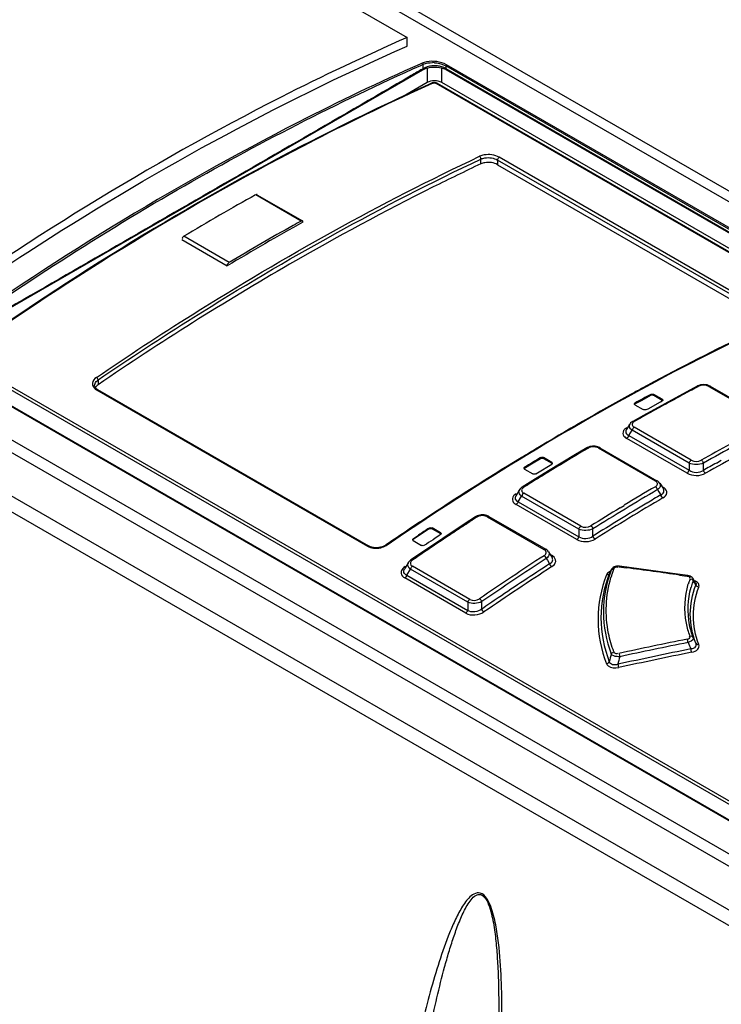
# Model space of a CAD drawing. Header units: inches. Extents: x 0 to 82.7, y 0 to 58.5.
# Tile 30 of 60: x 71 to 72.3, y 19.3 to 21.1. Entities that reach past the tile are written whole.
import ezdxf

# ---------------------------------------------------------------- set-up
doc = ezdxf.new("R2010")
doc.units = ezdxf.units.IN
doc.header["$LTSCALE"] = 4.547244
doc.header["$MEASUREMENT"] = 0
doc.layers.get('0').update_dxf_attribs({"linetype": 'CONTINUOUS'})

msp = doc.modelspace()

# ---------------------------------------------------------------- linework, layer by layer
at = {"color": 7, "linetype": 'CONTINUOUS'}
for p, q in [((71.007, 21.4934), (76.7088, 18.2016)), ((70.9885, 21.4841), (76.6902, 18.1923)), ((70.9748, 21.4528), (71.6916, 21.039)), ((71.6916, 21.0229), (71.6916, 21.039)), ((71.7194, 20.9918), (71.7154, 20.9901)), ((71.7166, 20.9876), (71.7211, 20.9897)), ((71.7227, 20.9931), (71.7194, 20.9918)), ((71.7342, 20.9841), (71.7384, 20.9845)), ((71.7384, 20.9845), (71.7426, 20.9846)), ((71.7597, 20.988), (71.7626, 20.9865)), ((71.7626, 20.9865), (71.7625, 20.982)), ((73.5662, 19.9453), (71.7626, 20.9865)), ((73.5677, 19.9475), (71.7641, 20.9887)), ((70.8212, 20.4604), (71.7203, 20.9794)), ((71.7211, 20.9817), (71.7195, 20.9808)), ((71.7239, 20.9832), (71.7211, 20.9817)), ((71.7264, 20.9822), (71.7302, 20.9833)), ((71.7283, 20.9827), (71.7283, 20.9561)), ((71.7302, 20.9833), (71.7342, 20.9841)), ((71.7552, 20.9561), (71.7552, 20.9829)), ((71.7618, 20.9804), (71.7632, 20.9796)), ((71.7625, 20.982), (73.5651, 19.9412)), ((73.5659, 19.9388), (71.7632, 20.9796)), ((71.7283, 20.9561), (71.6842, 20.9306)), ((71.7373, 20.9552), (71.7302, 20.952)), ((71.7393, 20.9549), (71.7378, 20.9543)), ((71.7448, 20.9546), (73.5168, 19.9316)), ((71.7465, 20.9546), (73.5184, 19.9316)), ((73.5525, 19.9184), (71.7552, 20.9561)), ((75.524, 17.6652), (69.9489, 20.8839)), ((75.4936, 17.6599), (69.9303, 20.8718)), ((69.861, 20.8318), (75.417, 17.6241)), ((75.4033, 17.6028), (69.8473, 20.8105)), ((71.8273, 20.8065), (71.8273, 20.8153)), ((71.858, 20.8134), (71.858, 20.8048)), ((72.3563, 20.5257), (71.858, 20.8134)), ((71.858, 20.8048), (72.3563, 20.5171)), ((72.3593, 20.5307), (71.861, 20.8184)), ((71.4964, 20.7012), (71.4129, 20.7494)), ((71.4153, 20.7496), (71.4988, 20.7014)), ((71.2771, 20.6669), (71.3606, 20.6187)), ((71.364, 20.6248), (71.2805, 20.673)), ((70.8191, 20.4431), (72.6227, 19.4019)), ((72.6239, 19.4021), (70.8203, 20.4433)), ((72.6395, 19.4219), (70.8676, 20.4449)), ((72.642, 19.4265), (70.8701, 20.4495)), ((71.1211, 20.4072), (71.123, 20.4087)), ((71.123, 20.4087), (71.123, 20.3998)), ((71.1167, 20.3985), (71.1169, 20.4003)), ((71.1167, 20.3976), (71.1167, 20.3985)), ((71.1177, 20.3921), (71.12, 20.3905)), ((71.12, 20.3905), (71.6183, 20.1028)), ((71.1222, 20.3909), (71.6205, 20.1032)), ((72.2046, 20.3865), (72.126, 20.3434)), ((72.2252, 20.3975), (72.2046, 20.3865)), ((72.228, 20.3987), (72.2252, 20.3975)), ((72.2309, 20.3995), (72.228, 20.3987)), ((72.2299, 20.3979), (72.2281, 20.3972)), ((72.246, 20.3985), (72.2431, 20.3994)), ((72.2463, 20.3968), (72.3515, 20.3361)), ((72.2491, 20.397), (72.3543, 20.3363)), ((72.1106, 20.3645), (72.1203, 20.3698)), ((72.1203, 20.3698), (72.1236, 20.3716)), ((72.1236, 20.3716), (72.1398, 20.3805)), ((72.1347, 20.3558), (72.1575, 20.3684)), ((72.1398, 20.3805), (72.1398, 20.3821)), ((72.1454, 20.382), (72.1454, 20.3804)), ((72.1607, 20.3732), (72.1454, 20.382)), ((72.1454, 20.3804), (72.1607, 20.3716)), ((72.1575, 20.3684), (72.1607, 20.3701)), ((72.1607, 20.3716), (72.1607, 20.3732)), ((72.1106, 20.3661), (72.1106, 20.3645)), ((72.1106, 20.363), (72.1259, 20.3542)), ((72.1315, 20.3541), (72.1347, 20.3558)), ((72.126, 20.3434), (72.1064, 20.3324)), ((72.1234, 20.3401), (72.1225, 20.3396)), ((72.1313, 20.3445), (72.1234, 20.3401)), ((72.1355, 20.3468), (72.1313, 20.3445)), ((72.1011, 20.3276), (72.0945, 20.3171)), ((72.0993, 20.3065), (72.1054, 20.3162)), ((72.2102, 20.2556), (72.1054, 20.3162)), ((72.1062, 20.3178), (72.1063, 20.317)), ((72.1078, 20.3227), (72.1093, 20.3216)), ((72.2142, 20.2611), (72.1093, 20.3216)), ((72.2063, 20.237), (72.0953, 20.3011)), ((72.0993, 20.3065), (72.2102, 20.2425)), ((72.0219, 20.2837), (72.0013, 20.2714)), ((72.0266, 20.2842), (72.0249, 20.2834)), ((72.0424, 20.2855), (72.04, 20.2861)), ((72.0432, 20.2835), (72.1481, 20.2229)), ((72.0462, 20.2838), (72.151, 20.2232)), ((71.9204, 20.2543), (71.9366, 20.2641)), ((71.9366, 20.2641), (71.9366, 20.2657)), ((71.9422, 20.2658), (71.9422, 20.2642)), ((71.9575, 20.2569), (71.9422, 20.2658)), ((71.9422, 20.2642), (71.9575, 20.2553)), ((72.0013, 20.2714), (71.9515, 20.2414)), ((72.2603, 20.2557), (72.2693, 20.2608)), ((71.9074, 20.2463), (71.9171, 20.2524)), ((71.9074, 20.2479), (71.9074, 20.2463)), ((71.9074, 20.2446), (71.9227, 20.2358)), ((71.9171, 20.2524), (71.9204, 20.2543)), ((71.9515, 20.2414), (71.9227, 20.2237)), ((71.9315, 20.2379), (71.9575, 20.2536)), ((71.9575, 20.2553), (71.9575, 20.2569)), ((72.2102, 20.2556), (72.2102, 20.2425)), ((72.2364, 20.2423), (72.2364, 20.2555)), ((71.9227, 20.2237), (71.9031, 20.2115)), ((71.9266, 20.224), (71.9219, 20.2211)), ((71.9291, 20.2255), (71.9266, 20.224)), ((71.9283, 20.2359), (71.9315, 20.2379)), ((71.9324, 20.2276), (71.9291, 20.2255)), ((72.1528, 20.2221), (72.151, 20.2232)), ((71.8981, 20.2067), (71.8912, 20.1957)), ((71.8991, 20.2081), (71.8981, 20.2066)), ((71.9219, 20.2211), (71.9192, 20.2194)), ((72.1496, 20.2219), (72.1481, 20.2229)), ((72.154, 20.2085), (72.152, 20.2068)), ((72.152, 20.2068), (72.1547, 20.2027)), ((72.1546, 20.2205), (72.1528, 20.2221)), ((72.1562, 20.2184), (72.1546, 20.2205)), ((72.1562, 20.2185), (72.1629, 20.208)), ((72.1643, 20.21), (72.1621, 20.2115)), ((71.8922, 20.1996), (71.89, 20.1979)), ((71.8957, 20.1846), (71.9021, 20.1949)), ((72.0073, 20.1342), (71.9021, 20.1949)), ((71.9029, 20.1965), (71.903, 20.1957)), ((71.9044, 20.2013), (71.9059, 20.2002)), ((72.0111, 20.1395), (71.9059, 20.2002)), ((72.1547, 20.2027), (72.1582, 20.1971)), ((72.0035, 20.1148), (71.892, 20.1793)), ((71.8957, 20.1846), (72.0073, 20.1202)), ((72.0832, 20.1734), (72.0908, 20.1779)), ((71.8172, 20.1567), (71.7966, 20.1432)), ((71.822, 20.1574), (71.8202, 20.1564)), ((71.8381, 20.1591), (71.8356, 20.1598)), ((71.8387, 20.157), (71.9432, 20.0967)), ((71.8419, 20.1574), (71.9464, 20.0971)), ((71.7966, 20.1432), (71.7181, 20.0907)), ((71.732, 20.1344), (71.732, 20.1361)), ((71.7376, 20.1363), (71.7376, 20.1347)), ((71.7529, 20.1275), (71.7376, 20.1363)), ((71.7376, 20.1347), (71.7529, 20.1258)), ((72.0073, 20.1342), (72.0073, 20.1202)), ((72.0332, 20.1212), (72.0333, 20.1347)), ((71.7028, 20.1165), (71.7125, 20.1231)), ((71.7028, 20.1165), (71.7028, 20.1149)), ((71.7496, 20.1218), (71.7431, 20.1175)), ((71.7529, 20.124), (71.7496, 20.1218)), ((71.7529, 20.1258), (71.7529, 20.1275)), ((71.7584, 20.1157), (71.7542, 20.1128)), ((71.76, 20.1168), (71.7584, 20.1157)), ((71.7674, 20.1217), (71.76, 20.1168)), ((71.6458, 20.1017), (71.6428, 20.1009)), ((71.6538, 20.1058), (71.6525, 20.105)), ((71.7028, 20.113), (71.7181, 20.1042)), ((71.7269, 20.1066), (71.7236, 20.1045)), ((71.9447, 20.0956), (71.9432, 20.0967)), ((71.9482, 20.0959), (71.9464, 20.0971)), ((71.7181, 20.0907), (71.6984, 20.0774)), ((71.719, 20.0891), (71.7146, 20.0861)), ((71.7254, 20.0934), (71.719, 20.0891)), ((71.7278, 20.0951), (71.7254, 20.0934)), ((71.9495, 20.0817), (71.9475, 20.08)), ((71.9475, 20.08), (71.9495, 20.0768)), ((71.9501, 20.0942), (71.9482, 20.0959)), ((71.951, 20.0836), (71.9495, 20.0817)), ((71.9516, 20.0923), (71.9501, 20.0942)), ((71.9516, 20.0923), (71.9579, 20.0823)), ((71.9545, 20.0877), (71.9573, 20.0861)), ((71.9559, 20.0857), (71.9566, 20.0866)), ((71.9596, 20.0846), (71.9573, 20.0861)), ((71.6878, 20.0654), (71.6855, 20.0635)), ((71.6937, 20.0725), (71.6866, 20.0611)), ((71.6907, 20.0494), (71.6975, 20.0605)), ((71.6926, 20.0696), (71.6931, 20.0715)), ((71.6931, 20.0715), (71.6936, 20.0724)), ((71.6942, 20.0734), (71.6936, 20.0725)), ((71.6984, 20.0625), (71.6975, 20.0605)), ((71.803, 19.9996), (71.6975, 20.0605)), ((71.6986, 20.0677), (71.6996, 20.0666)), ((71.6996, 20.0666), (71.7011, 20.0657)), ((71.8066, 20.0047), (71.7011, 20.0657)), ((71.9495, 20.0768), (71.9536, 20.0704)), ((72.0722, 20.0645), (72.0702, 20.0633)), ((72.0786, 20.0642), (72.0792, 20.0638)), ((72.0811, 20.0648), (72.0951, 20.0629)), ((72.1889, 20.0515), (72.0821, 20.0659)), ((71.7994, 19.9794), (71.6872, 20.0442)), ((71.6907, 20.0494), (71.8029, 19.9846)), ((72.0636, 20.0526), (72.0634, 20.0521)), ((72.0663, 20.0581), (72.0667, 20.0589)), ((72.0667, 20.0589), (72.0669, 20.0595)), ((72.2075, 20.0489), (72.1889, 20.0515)), ((72.1926, 20.0497), (72.2065, 20.0478)), ((72.2157, 20.045), (72.2141, 20.0464)), ((72.2167, 20.0438), (72.2157, 20.045)), ((72.2222, 20.0354), (72.2167, 20.0437)), ((72.2177, 20.0403), (72.2175, 20.0388)), ((72.2208, 20.0337), (72.2219, 20.032)), ((72.2219, 20.032), (72.2225, 20.0311)), ((72.2222, 20.0354), (72.2222, 20.0354)), ((71.803, 19.9996), (71.8029, 19.9846)), ((71.8286, 19.9869), (71.8288, 20.0007))]:
    msp.add_line(p, q, dxfattribs=at)
for points in [[(71.7211, 20.9897), (71.7211, 20.9899), (71.7211, 20.9901), (71.721, 20.9904), (71.7209, 20.9907), (71.7208, 20.991), (71.7206, 20.9913), (71.7204, 20.9916), (71.7201, 20.9918), (71.7199, 20.9919)], [(71.7426, 20.9846), (71.7469, 20.9844), (71.751, 20.9838)], [(71.7641, 20.9887), (71.7639, 20.9886), (71.7637, 20.9884), (71.7635, 20.9882), (71.7633, 20.988), (71.7631, 20.9877), (71.7629, 20.9874), (71.7628, 20.9871), (71.7627, 20.9868), (71.7626, 20.9865)], [(71.7203, 20.9794), (71.723, 20.9808), (71.7264, 20.9822)], [(71.751, 20.9838), (71.7549, 20.983), (71.7585, 20.9818), (71.7618, 20.9804)], [(71.745, 20.9553), (71.7439, 20.9556), (71.7427, 20.9558), (71.7415, 20.9559), (71.7403, 20.9559), (71.7391, 20.9557), (71.738, 20.9554), (71.7373, 20.9552)], [(71.7465, 20.9546), (71.7461, 20.9548), (71.745, 20.9553)], [(71.1222, 20.3909), (71.1213, 20.3914), (71.1195, 20.3928), (71.1181, 20.3944), (71.1172, 20.3959), (71.1167, 20.3976)], [(72.237, 20.4001), (72.2339, 20.4), (72.2309, 20.3995)], [(72.2431, 20.3994), (72.2401, 20.3999), (72.237, 20.4001)], [(72.2491, 20.397), (72.2487, 20.3972), (72.246, 20.3985)], [(72.1064, 20.3324), (72.1055, 20.3319), (72.1039, 20.3308), (72.1026, 20.3295), (72.1015, 20.3281), (72.1011, 20.3276)], [(72.0953, 20.3206), (72.0954, 20.3205), (72.0955, 20.3205), (72.0956, 20.3204), (72.0956, 20.3204), (72.0957, 20.3204), (72.0958, 20.3203), (72.0959, 20.3203), (72.096, 20.3202), (72.0961, 20.3202)], [(72.0274, 20.2859), (72.0251, 20.2852), (72.0229, 20.2842), (72.0219, 20.2837)], [(72.035, 20.2868), (72.0324, 20.2867), (72.0299, 20.2865), (72.0274, 20.2859)], [(72.04, 20.2861), (72.0375, 20.2866), (72.035, 20.2868)], [(72.0462, 20.2838), (72.0447, 20.2846), (72.0424, 20.2855)], [(71.9031, 20.2115), (71.9027, 20.2113), (71.9008, 20.2098), (71.8991, 20.2081)], [(72.1589, 20.1953), (72.1588, 20.1955), (72.1587, 20.1957), (72.1586, 20.1959), (72.1585, 20.1961), (72.1584, 20.1963), (72.1583, 20.1965), (72.1583, 20.1967), (72.1582, 20.1969), (72.1582, 20.1971)], [(71.8227, 20.1592), (71.8203, 20.1584), (71.8181, 20.1572), (71.8172, 20.1567)], [(71.8304, 20.1604), (71.8278, 20.1603), (71.8252, 20.1599), (71.8227, 20.1592)], [(71.8356, 20.1598), (71.8331, 20.1602), (71.8304, 20.1604)], [(71.8419, 20.1574), (71.8404, 20.1582), (71.8381, 20.1591)], [(71.6298, 20.1002), (71.6268, 20.1008), (71.624, 20.1016), (71.6215, 20.1027), (71.6205, 20.1032)], [(71.6428, 20.1009), (71.6396, 20.1003), (71.6363, 20.0999), (71.633, 20.0999), (71.6298, 20.1002)], [(71.6525, 20.105), (71.6513, 20.1042), (71.6487, 20.1028), (71.6458, 20.1017)], [(71.6984, 20.0773), (71.6977, 20.0768), (71.6958, 20.0752), (71.6942, 20.0734)], [(71.9553, 20.0672), (71.955, 20.0675), (71.9548, 20.0679), (71.9546, 20.0682), (71.9544, 20.0686), (71.9542, 20.0689), (71.954, 20.0693), (71.9538, 20.0697), (71.9537, 20.07), (71.9536, 20.0704)], [(71.9577, 20.0651), (71.9574, 20.0652), (71.9571, 20.0654), (71.9568, 20.0656), (71.9566, 20.0659), (71.9563, 20.0661), (71.956, 20.0664), (71.9558, 20.0666), (71.9555, 20.0669), (71.9553, 20.0672)], [(72.0702, 20.0633), (72.0687, 20.0619), (72.0674, 20.0603), (72.0669, 20.0595)], [(72.0821, 20.0659), (72.0814, 20.066), (72.079, 20.0661), (72.0766, 20.0659), (72.0743, 20.0653), (72.0722, 20.0645)], [(72.2141, 20.0464), (72.2123, 20.0475), (72.2101, 20.0483), (72.2078, 20.0489), (72.2075, 20.0489)]]:
    msp.add_lwpolyline(points, dxfattribs=at)
for centre, radius, start, end in [((70.5055, 20.998), 1.2157, 359.2277, 359.6061), ((71.7375, 20.9373), 0.0554, 85.5922, 89.5432), ((71.7421, 20.94), 0.047, 85.7842, 90.4291), ((71.7375, 20.9337), 0.0615, 82.0591, 85.8622), ((73.7776, 17.412), 4.1197, 119.9719, 120.2998), ((73.9454, 16.21), 5.1981, 119.1576, 120.8422), ((74.0272, 16.1608), 5.1946, 119.1132, 120.8865), ((73.9714, 16.2636), 5.0811, 119.1504, 119.3405), ((74.0364, 16.1491), 5.2128, 119.3461, 120.8406), ((74.2144, 15.8817), 5.4745, 120.024, 124.3807), ((74.3896, 16.2176), 4.7509, 115.9871, 118.5013), ((74.4969, 16.0158), 4.9795, 118.4783, 118.7459), ((74.5252, 16.0609), 4.9071, 118.0864, 118.2612), ((74.499, 16.11), 4.8514, 117.9098, 118.0864), ((74.5911, 15.8464), 5.1733, 118.7584, 120.9902), ((74.5215, 15.9951), 4.9919, 118.4969, 118.8794), ((74.5659, 15.9853), 4.993, 118.2617, 118.7789), ((74.5969, 15.9289), 5.0574, 118.9501, 119.1236), ((74.584, 15.9521), 5.0308, 118.7783, 118.95), ((74.6337, 15.8632), 5.1326, 119.2913, 119.4605), ((72.1067, 20.324), 0.00667, 147.4894, 153.9289), ((74.7029, 15.8903), 5.0139, 117.9209, 119.4678), ((74.6987, 15.8927), 4.9915, 117.8723, 119.5058), ((74.6956, 15.6702), 5.3781, 120.9781, 121.3431), ((74.7322, 15.6933), 5.329, 120.5336, 120.6985), ((74.7276, 15.8442), 5.0728, 118.7794, 119.4624), ((74.8059, 15.4912), 5.5884, 121.3545, 123.4969), ((74.7246, 15.6432), 5.3982, 121.0963, 121.4593), ((74.7624, 15.6428), 5.3878, 120.8641, 121.3561), ((74.7396, 15.681), 5.3434, 120.6985, 120.8634), ((74.8008, 15.5797), 5.4617, 121.3554, 121.5177), ((74.7448, 15.8086), 5.0941, 119.1913, 119.4997), ((74.8086, 15.5671), 5.4765, 121.5176, 121.6798), ((71.9042, 20.2027), 0.00733, 147.7508, 154.9107), ((74.7981, 15.5839), 5.4567, 121.8425, 122.0057), ((74.9064, 15.5378), 5.4209, 120.5377, 122.0062), ((74.867, 15.6027), 5.3517, 120.534, 121.2492), ((74.9016, 15.5412), 5.3974, 120.5016, 122.0521), ((74.8478, 15.6303), 5.3, 120.4958, 120.8157), ((74.9439, 15.4764), 5.4995, 121.343, 122.0037), ((74.9123, 15.5227), 5.4255, 120.8193, 122.0504), ((74.9209, 15.3154), 5.7985, 123.48569, 123.83248), ((75.0069, 15.2576), 5.8442, 123.04415, 123.19885), ((74.9484, 15.291), 5.8142, 123.58704, 123.93352), ((74.9438, 15.2993), 5.806, 123.58563, 123.81681), ((74.9644, 15.3224), 5.7666, 123.35513, 123.66988), ((74.9838, 15.2929), 5.8019, 123.19885, 123.35492), ((74.9586, 15.2592), 5.8662, 123.83268, 124.28918), ((74.974, 15.2733), 5.8227, 123.70131, 123.89359), ((71.637, 20.1313), 0.0318, 300.4421, 303.2858), ((75.0443, 15.2028), 5.9104, 123.97941, 124.13374), ((75.0447, 15.2023), 5.9111, 123.82562, 123.97972), ((74.9658, 15.3183), 5.7708, 124.29017, 124.44869), ((75.1286, 15.1892), 5.841, 123.04657, 124.44796), ((75.1315, 15.1847), 5.8397, 123.04142, 124.44225), ((75.126, 15.1894), 5.8147, 123.01675, 124.49616), ((75.1068, 15.2175), 5.7873, 123.01496, 124.1383), ((72.2499, 19.9912), 0.1913, 158.5106, 159.5048), ((68.6703, -5.5634), 25.8541, 82.16983, 82.38793), ((72.0688, 20.0452), 0.0116, 147.7248, 156.4314), ((73.4021, 19.3961), 1.4908, 153.6364, 153.8927), ((72.2542, 19.9897), 0.1958, 161.9083, 163.5134), ((72.2516, 19.9905), 0.1931, 159.5075, 161.9094), ((72.3331, 19.9959), 0.1298, 158.9103, 160.4976), ((72.3353, 19.9951), 0.1322, 160.5021, 163.2287), ((72.3668, 19.9847), 0.1588, 160.7348, 164.3984), ((72.3692, 19.9839), 0.1614, 160.0901, 160.7423), ((73.9415, 21.148), 2.0501, 212.7562, 212.9273), ((75.1773, 15.113), 5.9135, 124.13505, 124.49145), ((73.8359, 20.6424), 1.7662, 203.6146, 204.0009), ((73.9664, 11.1917), 8.9153, 101.3844, 102.21007), ((73.9655, 11.1841), 8.9163, 101.36681, 102.192), ((75.7644, 21.4911), 3.8855, 203.7615, 203.9528), ((77.8475, 18.4847), 5.9524, 166.20072, 166.34265), ((73.9729, 11.2056), 8.884, 101.42243, 102.3081), ((77.701, 18.5013), 5.7898, 166.0279, 166.16944), ((73.9718, 11.1982), 8.8847, 101.40395, 102.2891)]:
    msp.add_arc(centre, radius, start, end, dxfattribs=at)
msp.add_ellipse((71.7417, 20.9472), major_axis=(0.0197, 0), ratio=0.617403, start_param=7.102107, end_param=8.605866, dxfattribs=at)
for points, knots in [([(71.6916, 21.039), (71.6132, 21.0046), (71.2895, 20.8509), (70.9835, 20.6609), (70.7618, 20.5021)], [0, 0, 0, 0, 0.238876, 1, 1, 1, 1]), ([(70.7618, 20.4861), (70.8379, 20.5405), (71.1338, 20.7424), (71.4493, 20.9166), (71.6916, 21.0229)], [0, 0, 0, 0, 0.261233, 1, 1, 1, 1]), ([(71.7154, 20.9901), (71.6399, 20.9565), (71.3283, 20.8072), (71.0332, 20.6244), (70.8191, 20.472)], [0, 0, 0, 0, 0.239274, 1, 1, 1, 1]), ([(70.8203, 20.4696), (70.9654, 20.5722), (71.2552, 20.7613), (71.5634, 20.919), (71.7166, 20.9876)], [0, 0, 0, 0, 0.514256, 1, 1, 1, 1]), ([(71.6991, 20.9689), (71.5584, 20.8868), (71.276, 20.7245), (70.9942, 20.561), (70.8527, 20.4803)], [0, 0, 0, 0, 0.500017, 1, 1, 1, 1]), ([(71.7211, 20.9817), (71.7211, 20.9812), (71.721, 20.9804), (71.7205, 20.9798), (71.7202, 20.9796)], [0, 0, 0, 0, 0.530747, 1, 1, 1, 1]), ([(71.7625, 20.982), (71.7624, 20.9815), (71.7625, 20.9807), (71.763, 20.98), (71.7634, 20.9798)], [0, 0, 0, 0, 0.53281, 1, 1, 1, 1]), ([(71.7302, 20.952), (71.6577, 20.9193), (71.3589, 20.775), (71.0753, 20.5998), (70.8693, 20.4542)], [0, 0, 0, 0, 0.239713, 1, 1, 1, 1]), ([(71.7378, 20.9543), (71.6647, 20.9215), (71.3634, 20.7764), (71.0776, 20.5999), (70.8701, 20.4531)], [0, 0, 0, 0, 0.239606, 1, 1, 1, 1]), ([(71.7373, 20.9552), (71.7376, 20.9553), (71.7383, 20.9554), (71.7389, 20.9551), (71.7393, 20.9549)], [0, 0, 0, 0, 0.446851, 1, 1, 1, 1]), ([(71.7465, 20.9546), (71.7463, 20.9547), (71.7457, 20.9549), (71.7451, 20.9547), (71.7448, 20.9546)], [0, 0, 0, 0, 0.443696, 1, 1, 1, 1]), ([(71.861, 20.8184), (71.8528, 20.823), (71.8393, 20.8248), (71.8274, 20.8215), (71.8248, 20.8203)], [0, 0, 0, 0, 0.76565, 1, 1, 1, 1]), ([(71.12, 20.4134), (71.1779, 20.4529), (71.4049, 20.6019), (71.6428, 20.7343), (71.8248, 20.8203)], [0, 0, 0, 0, 0.25851, 1, 1, 1, 1]), ([(71.123, 20.4087), (71.1809, 20.4482), (71.4077, 20.5971), (71.6455, 20.7294), (71.8273, 20.8153)], [0, 0, 0, 0, 0.25851, 1, 1, 1, 1]), ([(71.8273, 20.8065), (71.7979, 20.7926), (71.6786, 20.7346), (71.5618, 20.6716), (71.4752, 20.6216)], [0, 0, 0, 0, 0.245577, 1, 1, 1, 1]), ([(71.8273, 20.8153), (71.8295, 20.8163), (71.8397, 20.8189), (71.851, 20.8174), (71.858, 20.8134)], [0, 0, 0, 0, 0.233263, 1, 1, 1, 1]), ([(71.858, 20.8048), (71.8511, 20.8088), (71.8396, 20.8102), (71.8295, 20.8075), (71.8273, 20.8065)], [0, 0, 0, 0, 0.76574, 1, 1, 1, 1]), ([(71.4154, 20.7499), (71.4152, 20.75), (71.4143, 20.7498), (71.4139, 20.7491), (71.4136, 20.7487)], [0, 0, 0, 0, 0.339347, 1, 1, 1, 1]), ([(71.4964, 20.7012), (71.4968, 20.7014), (71.4976, 20.7018), (71.4986, 20.7019), (71.4989, 20.7017)], [0, 0, 0, 0, 0.549546, 1, 1, 1, 1]), ([(71.4989, 20.7017), (71.4992, 20.7015), (71.4995, 20.7007), (71.4991, 20.6999), (71.4988, 20.6995)], [0, 0, 0, 0, 0.336196, 1, 1, 1, 1]), ([(72.3578, 20.511), (72.2987, 20.483), (72.0563, 20.3619), (71.8242, 20.2206), (71.6545, 20.1048)], [0, 0, 0, 0, 0.241567, 1, 1, 1, 1]), ([(71.12, 20.4134), (71.1164, 20.4109), (71.1096, 20.4035), (71.1146, 20.3945), (71.1177, 20.3921)], [0, 0, 0, 0, 0.524786, 1, 1, 1, 1]), ([(71.12, 20.3905), (71.1203, 20.3908), (71.1211, 20.3911), (71.1219, 20.391), (71.1222, 20.3909)], [0, 0, 0, 0, 0.582577, 1, 1, 1, 1]), ([(72.2281, 20.3972), (72.2276, 20.3975), (72.2267, 20.398), (72.2254, 20.3979), (72.2252, 20.3975)], [0, 0, 0, 0, 0.577963, 1, 1, 1, 1]), ([(72.2492, 20.3971), (72.2489, 20.3974), (72.2478, 20.3976), (72.2472, 20.3967), (72.2469, 20.3962)], [0, 0, 0, 0, 0.373909, 1, 1, 1, 1]), ([(72.1607, 20.3732), (72.161, 20.373), (72.1615, 20.3726), (72.1617, 20.3719), (72.1617, 20.3716)], [0, 0, 0, 0, 0.530823, 1, 1, 1, 1]), ([(72.1617, 20.3716), (72.1617, 20.3713), (72.1615, 20.3707), (72.161, 20.3702), (72.1607, 20.3701)], [0, 0, 0, 0, 0.471258, 1, 1, 1, 1]), ([(72.1096, 20.3646), (72.1096, 20.3649), (72.1098, 20.3655), (72.1103, 20.366), (72.1106, 20.3661)], [0, 0, 0, 0, 0.472029, 1, 1, 1, 1]), ([(72.1106, 20.363), (72.1103, 20.3632), (72.1098, 20.3636), (72.1096, 20.3643), (72.1096, 20.3646)], [0, 0, 0, 0, 0.529532, 1, 1, 1, 1]), ([(72.1093, 20.3321), (72.1076, 20.3311), (72.104, 20.328), (72.1064, 20.3238), (72.1078, 20.3227)], [0, 0, 0, 0, 0.522303, 1, 1, 1, 1]), ([(72.1063, 20.3326), (72.1066, 20.3328), (72.1077, 20.333), (72.1084, 20.3321), (72.1087, 20.3316)], [0, 0, 0, 0, 0.374483, 1, 1, 1, 1]), ([(72.0944, 20.3171), (72.0934, 20.3154), (72.0928, 20.3101), (72.0971, 20.3075), (72.0993, 20.3065)], [0, 0, 0, 0, 0.457672, 1, 1, 1, 1]), ([(72.1054, 20.3162), (72.1043, 20.3169), (72.1012, 20.3194), (72.0995, 20.3244), (72.1007, 20.327)], [0, 0, 0, 0, 0.309406, 1, 1, 1, 1]), ([(72.0249, 20.2834), (72.0243, 20.2837), (72.0235, 20.2842), (72.0221, 20.2841), (72.0219, 20.2837)], [0, 0, 0, 0, 0.590327, 1, 1, 1, 1]), ([(72.0463, 20.2839), (72.046, 20.2842), (72.0449, 20.2844), (72.0442, 20.2834), (72.0438, 20.2829)], [0, 0, 0, 0, 0.372962, 1, 1, 1, 1]), ([(71.9064, 20.2463), (71.9064, 20.2466), (71.9066, 20.2473), (71.9071, 20.2478), (71.9074, 20.2479)], [0, 0, 0, 0, 0.475947, 1, 1, 1, 1]), ([(71.9074, 20.2446), (71.9071, 20.2448), (71.9066, 20.2453), (71.9064, 20.2459), (71.9064, 20.2463)], [0, 0, 0, 0, 0.521957, 1, 1, 1, 1]), ([(71.9575, 20.2569), (71.9578, 20.2567), (71.9583, 20.2563), (71.9585, 20.2556), (71.9585, 20.2553)], [0, 0, 0, 0, 0.523159, 1, 1, 1, 1]), ([(71.9585, 20.2553), (71.9585, 20.255), (71.9583, 20.2543), (71.9578, 20.2538), (71.9575, 20.2536)], [0, 0, 0, 0, 0.475275, 1, 1, 1, 1]), ([(72.1481, 20.2229), (72.1486, 20.2232), (72.1495, 20.2238), (72.1509, 20.2237), (72.1511, 20.2233)], [0, 0, 0, 0, 0.58891, 1, 1, 1, 1]), ([(71.9021, 20.1949), (71.9011, 20.1956), (71.898, 20.1982), (71.8964, 20.2032), (71.8976, 20.2058)], [0, 0, 0, 0, 0.303999, 1, 1, 1, 1]), ([(71.906, 20.2112), (71.9043, 20.2101), (71.9007, 20.2069), (71.903, 20.2024), (71.9044, 20.2013)], [0, 0, 0, 0, 0.528305, 1, 1, 1, 1]), ([(71.903, 20.2116), (71.9032, 20.2119), (71.9044, 20.2122), (71.9051, 20.2112), (71.9055, 20.2107)], [0, 0, 0, 0, 0.365682, 1, 1, 1, 1]), ([(72.1481, 20.2122), (72.1498, 20.2133), (72.1534, 20.2165), (72.151, 20.2207), (72.1496, 20.2219)], [0, 0, 0, 0, 0.524077, 1, 1, 1, 1]), ([(72.1582, 20.1971), (72.1603, 20.1981), (72.1646, 20.2009), (72.164, 20.2062), (72.1629, 20.2079)], [0, 0, 0, 0, 0.539572, 1, 1, 1, 1]), ([(72.1621, 20.1917), (72.1654, 20.1937), (72.1723, 20.1999), (72.1671, 20.2079), (72.1643, 20.21)], [0, 0, 0, 0, 0.5196, 1, 1, 1, 1]), ([(71.89, 20.1979), (71.8889, 20.1971), (71.8855, 20.1941), (71.8843, 20.1885), (71.8857, 20.1855)], [0, 0, 0, 0, 0.292982, 1, 1, 1, 1]), ([(71.8912, 20.1957), (71.8901, 20.1938), (71.8892, 20.1885), (71.8935, 20.1855), (71.8957, 20.1846)], [0, 0, 0, 0, 0.47335, 1, 1, 1, 1]), ([(71.8202, 20.1564), (71.8196, 20.1568), (71.8188, 20.1573), (71.8174, 20.1571), (71.8172, 20.1567)], [0, 0, 0, 0, 0.604181, 1, 1, 1, 1]), ([(71.842, 20.1576), (71.8417, 20.1578), (71.8404, 20.1581), (71.8397, 20.157), (71.8394, 20.1565)], [0, 0, 0, 0, 0.375422, 1, 1, 1, 1]), ([(71.7018, 20.1147), (71.7018, 20.1151), (71.702, 20.1158), (71.7025, 20.1163), (71.7028, 20.1165)], [0, 0, 0, 0, 0.479396, 1, 1, 1, 1]), ([(71.7028, 20.113), (71.7025, 20.1132), (71.7019, 20.1137), (71.7018, 20.1144), (71.7018, 20.1147)], [0, 0, 0, 0, 0.514828, 1, 1, 1, 1]), ([(71.7529, 20.1275), (71.7532, 20.1273), (71.7537, 20.1268), (71.7539, 20.1261), (71.7539, 20.1258)], [0, 0, 0, 0, 0.515949, 1, 1, 1, 1]), ([(71.7539, 20.1258), (71.7539, 20.1254), (71.7537, 20.1247), (71.7532, 20.1242), (71.7529, 20.124)], [0, 0, 0, 0, 0.478802, 1, 1, 1, 1]), ([(71.6205, 20.1032), (71.6202, 20.1033), (71.6194, 20.1034), (71.6187, 20.1031), (71.6183, 20.1028)], [0, 0, 0, 0, 0.417421, 1, 1, 1, 1]), ([(71.6525, 20.105), (71.6528, 20.1051), (71.6535, 20.1053), (71.6541, 20.105), (71.6545, 20.1048)], [0, 0, 0, 0, 0.40917, 1, 1, 1, 1]), ([(71.9432, 20.0967), (71.9438, 20.097), (71.9446, 20.0977), (71.9462, 20.0976), (71.9464, 20.0971)], [0, 0, 0, 0, 0.597925, 1, 1, 1, 1]), ([(71.9434, 20.0853), (71.9451, 20.0865), (71.9487, 20.09), (71.9462, 20.0944), (71.9447, 20.0956)], [0, 0, 0, 0, 0.525282, 1, 1, 1, 1]), ([(71.9526, 20.0876), (71.9525, 20.0869), (71.9522, 20.0855), (71.9514, 20.0843), (71.951, 20.0836)], [0, 0, 0, 0, 0.477636, 1, 1, 1, 1]), ([(71.9536, 20.0704), (71.9558, 20.0716), (71.96, 20.0749), (71.9592, 20.0804), (71.958, 20.0823)], [0, 0, 0, 0, 0.534148, 1, 1, 1, 1]), ([(71.9577, 20.0651), (71.961, 20.0673), (71.9676, 20.0742), (71.9625, 20.0823), (71.9596, 20.0846)], [0, 0, 0, 0, 0.521576, 1, 1, 1, 1]), ([(71.6907, 20.0494), (71.6885, 20.0503), (71.6842, 20.0537), (71.6854, 20.0591), (71.6866, 20.061)], [0, 0, 0, 0, 0.511996, 1, 1, 1, 1]), ([(71.7014, 20.0771), (71.6998, 20.076), (71.6968, 20.0733), (71.6975, 20.069), (71.6986, 20.0677)], [0, 0, 0, 0, 0.544462, 1, 1, 1, 1]), ([(71.6984, 20.0775), (71.6986, 20.0778), (71.6998, 20.078), (71.7005, 20.0771), (71.7009, 20.0766)], [0, 0, 0, 0, 0.35498, 1, 1, 1, 1]), ([(71.7011, 20.0657), (71.7005, 20.0653), (71.6995, 20.0643), (71.6987, 20.0631), (71.6984, 20.0625)], [0, 0, 0, 0, 0.472721, 1, 1, 1, 1]), ([(72.0758, 20.0646), (72.0762, 20.0647), (72.0772, 20.0648), (72.0782, 20.0644), (72.0786, 20.0642)], [0, 0, 0, 0, 0.473361, 1, 1, 1, 1]), ([(72.0822, 20.0662), (72.082, 20.0662), (72.0816, 20.0654), (72.0815, 20.0649), (72.0814, 20.0644)], [0, 0, 0, 0, 0.250634, 1, 1, 1, 1]), ([(71.6805, 20.0559), (71.6804, 20.0553), (71.6802, 20.0541), (71.6804, 20.0528), (71.6805, 20.0522)], [0, 0, 0, 0, 0.502639, 1, 1, 1, 1]), ([(72.0582, 20.0498), (72.0481, 20.024), (72.037, 19.9681), (72.0482, 19.9122), (72.0584, 19.8864)], [0, 0, 0, 0, 0.499917, 1, 1, 1, 1]), ([(72.0634, 20.0521), (72.0534, 20.0265), (72.0423, 19.9711), (72.0534, 19.9158), (72.0634, 19.8902)], [0, 0, 0, 0, 0.499984, 1, 1, 1, 1]), ([(72.0667, 20.0589), (72.0575, 20.0344), (72.0474, 19.9817), (72.0576, 19.929), (72.0669, 19.9045)], [0, 0, 0, 0, 0.499899, 1, 1, 1, 1]), ([(72.0719, 19.9082), (72.0676, 19.9192), (72.0547, 19.9636), (72.0566, 20.0123), (72.0664, 20.0453)], [0, 0, 0, 0, 0.254713, 1, 1, 1, 1]), ([(72.0634, 20.0521), (72.0629, 20.051), (72.0611, 20.0493), (72.0594, 20.0502), (72.0589, 20.0506)], [0, 0, 0, 0, 0.681099, 1, 1, 1, 1]), ([(72.2065, 20.0478), (72.2067, 20.0481), (72.2069, 20.0485), (72.2073, 20.0492), (72.2075, 20.0492)], [0, 0, 0, 0, 0.651022, 1, 1, 1, 1]), ([(72.2109, 20.0463), (72.2114, 20.0461), (72.2124, 20.0449), (72.211, 20.0439), (72.2104, 20.0436)], [0, 0, 0, 0, 0.426419, 1, 1, 1, 1]), ([(72.2167, 20.0437), (72.217, 20.0432), (72.2175, 20.0421), (72.2177, 20.0409), (72.2177, 20.0403)], [0, 0, 0, 0, 0.501285, 1, 1, 1, 1]), ([(72.2118, 19.9372), (72.2088, 19.9449), (72.2003, 19.9762), (72.2017, 20.0102), (72.2087, 20.0333)], [0, 0, 0, 0, 0.254523, 1, 1, 1, 1]), ([(72.2175, 19.9348), (72.2148, 19.9423), (72.2063, 19.9723), (72.2076, 20.005), (72.2138, 20.0274)], [0, 0, 0, 0, 0.254609, 1, 1, 1, 1]), ([(72.2224, 19.924), (72.2159, 19.9409), (72.2088, 19.9775), (72.216, 20.0141), (72.2225, 20.0311)], [0, 0, 0, 0, 0.499943, 1, 1, 1, 1]), ([(72.228, 19.9216), (72.2216, 19.9384), (72.2146, 19.9744), (72.2216, 20.0105), (72.228, 20.0273)], [0, 0, 0, 0, 0.500019, 1, 1, 1, 1]), ([(72.228, 20.0273), (72.2287, 20.0294), (72.228, 20.0355), (72.2226, 20.0381), (72.2198, 20.039)], [0, 0, 0, 0, 0.433496, 1, 1, 1, 1]), ([(72.2222, 20.0354), (72.2224, 20.0351), (72.2227, 20.0345), (72.2229, 20.0338), (72.2229, 20.0334)], [0, 0, 0, 0, 0.51891, 1, 1, 1, 1]), ([(72.2229, 20.0334), (72.223, 20.033), (72.2229, 20.0322), (72.2227, 20.0315), (72.2225, 20.0311)], [0, 0, 0, 0, 0.506065, 1, 1, 1, 1]), ([(72.2066, 19.9316), (72.2082, 19.9319), (72.2102, 19.9323), (72.2124, 19.9349), (72.211, 19.9358), (72.2104, 19.936)], [0, 0, 0, 0, 0.577415, 0.761845, 1, 1, 1, 1]), ([(72.2175, 19.9348), (72.2178, 19.9341), (72.2174, 19.929), (72.2119, 19.9266), (72.2082, 19.9255)], [0, 0, 0, 0, 0.17958, 1, 1, 1, 1]), ([(72.2118, 19.9372), (72.2129, 19.9374), (72.215, 19.9381), (72.2165, 19.9358), (72.2162, 19.935)], [0, 0, 0, 0, 0.578576, 1, 1, 1, 1]), ([(72.2082, 19.9255), (72.2081, 19.9265), (72.2076, 19.9277), (72.2075, 19.9303), (72.2069, 19.9303)], [0, 0, 0, 0, 0.631628, 1, 1, 1, 1]), ([(72.2224, 19.924), (72.2232, 19.9218), (72.2223, 19.9156), (72.2164, 19.9138), (72.2135, 19.9136)], [0, 0, 0, 0, 0.437847, 1, 1, 1, 1]), ([(72.2151, 19.9075), (72.2191, 19.9083), (72.2267, 19.9106), (72.2289, 19.9188), (72.228, 19.9216)], [0, 0, 0, 0, 0.586446, 1, 1, 1, 1]), ([(72.2224, 19.924), (72.2229, 19.9228), (72.2248, 19.9209), (72.2267, 19.922), (72.2271, 19.9224)], [0, 0, 0, 0, 0.685251, 1, 1, 1, 1]), ([(72.0825, 19.8992), (72.0809, 19.8992), (72.0754, 19.8994), (72.0689, 19.9011), (72.0669, 19.9045)], [0, 0, 0, 0, 0.297294, 1, 1, 1, 1]), ([(72.0719, 19.9082), (72.0726, 19.9064), (72.0757, 19.9041), (72.0783, 19.9055), (72.079, 19.9061)], [0, 0, 0, 0, 0.694454, 1, 1, 1, 1]), ([(72.0584, 19.8864), (72.059, 19.8849), (72.0642, 19.8781), (72.0743, 19.878), (72.0807, 19.8793)], [0, 0, 0, 0, 0.202065, 1, 1, 1, 1]), ([(72.0791, 19.8854), (72.0759, 19.8842), (72.0695, 19.8829), (72.064, 19.8876), (72.0634, 19.8902)], [0, 0, 0, 0, 0.560306, 1, 1, 1, 1]), ([(72.0791, 19.8854), (72.0792, 19.8843), (72.0797, 19.8831), (72.0798, 19.8806), (72.0805, 19.8806)], [0, 0, 0, 0, 0.628536, 1, 1, 1, 1]), ([(71.8657, 19.2078), (71.8663, 19.2515), (71.8655, 19.318), (71.8576, 19.3954), (71.848, 19.4346), (71.8391, 19.4547), (71.8276, 19.4664), (71.8136, 19.4634), (71.8046, 19.4552), (71.7968, 19.4454), (71.7875, 19.4305), (71.7774, 19.4103), (71.7631, 19.3759), (71.7478, 19.3309), (71.7317, 19.2752), (71.7173, 19.2181), (71.6996, 19.1404), (71.6803, 19.0415), (71.6607, 18.9209), (71.6497, 18.8397), (71.6447, 18.7988)], [0, 0, 0, 0, 0.135335, 0.205087, 0.240909, 0.258771, 0.274116, 0.28618, 0.298522, 0.311502, 0.324945, 0.352738, 0.381336, 0.439989, 0.499906, 0.560679, 0.622105, 0.746476, 0.872509, 1, 1, 1, 1]), ([(71.6724, 18.7963), (71.6765, 18.8369), (71.6856, 18.9176), (71.7021, 19.0377), (71.7185, 19.1364), (71.7336, 19.2143), (71.746, 19.2716), (71.7577, 19.3186), (71.7681, 19.3554), (71.7765, 19.3823), (71.7859, 19.4084), (71.7949, 19.4291), (71.8034, 19.4444), (71.8106, 19.4544), (71.8184, 19.4615), (71.8272, 19.4621), (71.8359, 19.4558), (71.8418, 19.4428), (71.8484, 19.421), (71.853, 19.3929), (71.8564, 19.3596), (71.8604, 19.2946), (71.8603, 19.2406), (71.8594, 19.1976)], [0, 0, 0, 0, 0.126848, 0.25244, 0.376583, 0.437984, 0.498802, 0.558843, 0.588467, 0.617722, 0.64646, 0.674386, 0.687859, 0.700779, 0.712851, 0.719017, 0.726531, 0.74428, 0.762328, 0.797652, 0.832247, 0.866363, 1, 1, 1, 1])]:
    msp.add_open_spline(points, degree=3, knots=knots, dxfattribs=at)
for points in [[(71.7211, 20.9897), (71.7263, 20.992), (71.7323, 20.9928), (71.738, 20.9927)], [(71.7419, 20.995), (71.7355, 20.9955), (71.7289, 20.995), (71.7227, 20.9931)], [(71.7418, 20.987), (71.7357, 20.987), (71.7294, 20.9858), (71.7239, 20.9832)], [(71.7418, 20.9926), (71.7479, 20.9921), (71.7541, 20.9907), (71.7597, 20.988)], [(71.7529, 20.9858), (71.7505, 20.9863), (71.748, 20.9867), (71.7456, 20.9869)], [(71.7641, 20.9887), (71.7586, 20.9919), (71.7523, 20.9937), (71.746, 20.9946)], [(71.7625, 20.982), (71.7595, 20.9837), (71.7562, 20.985), (71.7529, 20.9858)], [(71.7393, 20.9549), (71.741, 20.9557), (71.7432, 20.9555), (71.7448, 20.9546)], [(71.8273, 20.8153), (71.8275, 20.8172), (71.8264, 20.8194), (71.8248, 20.8203)], [(71.858, 20.8134), (71.858, 20.8153), (71.8592, 20.8175), (71.861, 20.8184)], [(71.2805, 20.673), (71.279, 20.6721), (71.2767, 20.6695), (71.278, 20.6683)], [(71.3606, 20.6187), (71.3606, 20.6205), (71.3616, 20.6239), (71.3634, 20.6234)], [(71.1169, 20.4003), (71.1174, 20.403), (71.1191, 20.4054), (71.1211, 20.4072)], [(71.123, 20.4087), (71.1229, 20.4106), (71.1216, 20.4124), (71.12, 20.4134)], [(71.123, 20.3998), (71.121, 20.3985), (71.1192, 20.3967), (71.118, 20.3946)], [(72.2405, 20.3988), (72.237, 20.3994), (72.2333, 20.3992), (72.2299, 20.3979)], [(72.2463, 20.3968), (72.2445, 20.3978), (72.2425, 20.3985), (72.2405, 20.3988)], [(72.1398, 20.3821), (72.1415, 20.383), (72.1438, 20.383), (72.1454, 20.382)], [(72.1398, 20.3805), (72.1415, 20.3814), (72.1438, 20.3814), (72.1454, 20.3804)], [(72.1315, 20.3541), (72.1299, 20.3532), (72.1275, 20.3532), (72.1259, 20.3542)], [(72.0912, 20.3176), (72.0887, 20.3152), (72.0874, 20.3106), (72.0889, 20.3074)], [(72.0953, 20.3206), (72.0938, 20.3197), (72.0925, 20.3188), (72.0912, 20.3176)], [(72.1093, 20.3216), (72.1079, 20.3208), (72.1062, 20.3195), (72.1062, 20.3178)], [(72.0889, 20.3074), (72.0902, 20.3047), (72.0928, 20.3026), (72.0953, 20.3011)], [(72.0993, 20.3065), (72.0988, 20.3048), (72.0976, 20.3018), (72.0959, 20.3023)], [(72.0373, 20.2855), (72.0338, 20.286), (72.0299, 20.2856), (72.0266, 20.2842)], [(72.0432, 20.2835), (72.0414, 20.2845), (72.0394, 20.2851), (72.0373, 20.2855)], [(71.9366, 20.2657), (71.9382, 20.2666), (71.9406, 20.2667), (71.9422, 20.2658)], [(71.9366, 20.2641), (71.9382, 20.265), (71.9406, 20.2651), (71.9422, 20.2642)], [(72.2102, 20.2556), (72.2107, 20.2574), (72.2119, 20.2604), (72.2136, 20.2599)], [(72.2142, 20.2611), (72.2195, 20.2581), (72.2272, 20.258), (72.2325, 20.261)], [(72.2325, 20.261), (72.2341, 20.2601), (72.2361, 20.2581), (72.2355, 20.2564)], [(72.2063, 20.237), (72.2078, 20.2379), (72.2098, 20.2399), (72.2093, 20.2416)], [(72.2364, 20.2555), (72.2284, 20.252), (72.2182, 20.252), (72.2102, 20.2556)], [(72.2102, 20.2425), (72.2173, 20.2374), (72.2293, 20.2372), (72.2364, 20.2423)], [(72.2364, 20.2423), (72.2369, 20.2406), (72.238, 20.2376), (72.2398, 20.2381)], [(71.9283, 20.2359), (71.9267, 20.2349), (71.9243, 20.2349), (71.9227, 20.2358)], [(72.2063, 20.237), (72.2162, 20.2316), (72.2303, 20.2315), (72.2403, 20.2369)], [(72.152, 20.2068), (72.1516, 20.2085), (72.1504, 20.2115), (72.1487, 20.211)], [(72.1572, 20.214), (72.1569, 20.2119), (72.1556, 20.21), (72.154, 20.2085)], [(72.1563, 20.2184), (72.1571, 20.2172), (72.1574, 20.2155), (72.1572, 20.214)], [(71.9059, 20.2002), (71.9045, 20.1994), (71.903, 20.1981), (71.9029, 20.1965)], [(72.1621, 20.1917), (72.1607, 20.1925), (72.1596, 20.1939), (72.1589, 20.1953)], [(71.8857, 20.1855), (71.8869, 20.1828), (71.8894, 20.1808), (71.892, 20.1793)], [(71.8957, 20.1846), (71.8952, 20.1829), (71.8942, 20.18), (71.8925, 20.1804)], [(71.8327, 20.1589), (71.8291, 20.1594), (71.8252, 20.1589), (71.822, 20.1574)], [(71.8387, 20.157), (71.8369, 20.158), (71.8348, 20.1587), (71.8327, 20.1589)], [(71.732, 20.1361), (71.7335, 20.1371), (71.736, 20.1372), (71.7376, 20.1363)], [(71.732, 20.1344), (71.7335, 20.1355), (71.736, 20.1356), (71.7376, 20.1347)], [(72.0073, 20.1342), (72.0078, 20.1359), (72.0088, 20.1387), (72.0105, 20.1384)], [(72.0333, 20.1347), (72.0255, 20.1309), (72.0152, 20.1306), (72.0073, 20.1342)], [(72.0111, 20.1395), (72.0164, 20.1366), (72.0241, 20.1369), (72.0293, 20.1401)], [(72.0292, 20.1401), (72.0308, 20.1391), (72.0328, 20.1373), (72.0323, 20.1356)], [(72.0035, 20.1148), (72.0054, 20.116), (72.0067, 20.1181), (72.0073, 20.1202)], [(72.0035, 20.1148), (72.0134, 20.1094), (72.0276, 20.1101), (72.0373, 20.1159)], [(72.0073, 20.1202), (72.0143, 20.1151), (72.0264, 20.1159), (72.0332, 20.1212)], [(72.0332, 20.1212), (72.0338, 20.1195), (72.0349, 20.1166), (72.0367, 20.1171)], [(71.6183, 20.1028), (71.6218, 20.1009), (71.6257, 20.0997), (71.6297, 20.0993)], [(71.6297, 20.0993), (71.6341, 20.0988), (71.6386, 20.099), (71.6429, 20.1)], [(71.6429, 20.1), (71.6465, 20.1007), (71.65, 20.1021), (71.6531, 20.1039)], [(71.7236, 20.1045), (71.7221, 20.1034), (71.7197, 20.1033), (71.7181, 20.1042)], [(71.9475, 20.08), (71.9469, 20.0817), (71.9457, 20.0846), (71.944, 20.0841)], [(71.9516, 20.0923), (71.9525, 20.0909), (71.9529, 20.0892), (71.9526, 20.0876)], [(71.6855, 20.0635), (71.6832, 20.0615), (71.6811, 20.0589), (71.6805, 20.0559)], [(71.6975, 20.0605), (71.6947, 20.0625), (71.692, 20.0662), (71.6926, 20.0696)], [(72.0719, 20.0612), (72.0704, 20.0614), (72.0674, 20.0604), (72.0679, 20.059)], [(72.0719, 20.0612), (72.0726, 20.0628), (72.0741, 20.0642), (72.0758, 20.0646)], [(71.6805, 20.0522), (71.6812, 20.0488), (71.6842, 20.046), (71.6872, 20.0442)], [(71.6907, 20.0494), (71.6902, 20.0473), (71.6889, 20.0454), (71.6872, 20.0442)], [(72.0656, 20.0566), (72.063, 20.0555), (72.0605, 20.0537), (72.059, 20.0514)], [(72.2065, 20.0478), (72.2081, 20.0475), (72.2096, 20.0472), (72.2109, 20.0463)], [(72.2175, 20.0388), (72.2168, 20.0405), (72.2144, 20.0425), (72.2128, 20.0416)], [(72.228, 20.0273), (72.2262, 20.0275), (72.2231, 20.0289), (72.2238, 20.0306)], [(71.8066, 20.0047), (71.8118, 20.0018), (71.8196, 20.0026), (71.8246, 20.006)], [(71.8246, 20.0059), (71.8262, 20.005), (71.8282, 20.0033), (71.8278, 20.0015)], [(71.803, 19.9996), (71.8036, 20.0016), (71.8048, 20.0036), (71.8066, 20.0047)], [(71.8287, 20.0007), (71.8212, 19.9966), (71.8108, 19.996), (71.803, 19.9996)], [(71.7994, 19.9794), (71.8011, 19.9806), (71.8024, 19.9826), (71.8029, 19.9846)], [(71.7994, 19.9794), (71.8092, 19.974), (71.8235, 19.9756), (71.8328, 19.9817)], [(71.8286, 19.9869), (71.8221, 19.9813), (71.8099, 19.9796), (71.8029, 19.9846)], [(71.8286, 19.9869), (71.8292, 19.9852), (71.8304, 19.9823), (71.8322, 19.9828)], [(72.0669, 19.9045), (72.0676, 19.9061), (72.0696, 19.9079), (72.0712, 19.9073)], [(72.0809, 19.9053), (72.0816, 19.9037), (72.0822, 19.902), (72.0822, 19.9002)], [(72.2151, 19.9075), (72.2144, 19.9091), (72.2137, 19.9108), (72.2138, 19.9126)], [(72.0584, 19.8864), (72.06, 19.8867), (72.0628, 19.8881), (72.0622, 19.8897)]]:
    msp.add_open_spline(points, degree=3, dxfattribs=at)

doc.saveas('drawing.dxf')
